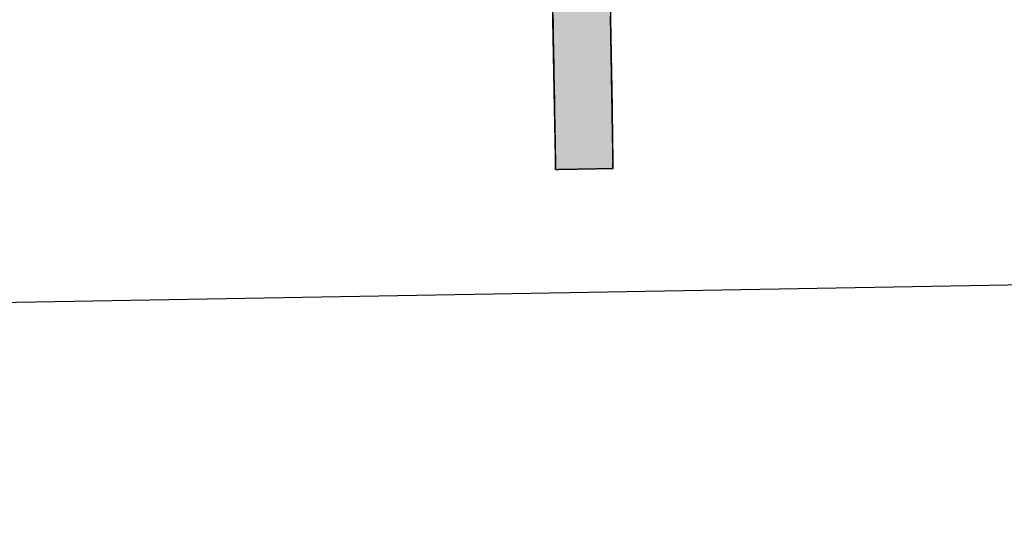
# Model space of a CAD drawing. Extents: x 1073 to 6773, y 6091 to 11716.
# Tile 16 of 78: x 3284 to 3393, y 7998 to 8056. Entities that reach past the tile are written whole.
import ezdxf

# ---------------------------------------------------------------- set-up
doc = ezdxf.new("R2010")
doc.units = 0
doc.layers.get('0').update_dxf_attribs({"linetype": 'CONTINUOUS'})
doc.layers.add('LOGO', color=7, linetype='CONTINUOUS')

# ---------------------------------------------------------------- blocks, each defined once
blk = doc.blocks.new('*U22')
at = {"layer": 'LOGO', "color": 30, "linetype": 'CONTINUOUS'}
for p, q in [((32.431, 7.589), (33.366, 7.774)), ((33.366, 7.774), (34.533, 7.589)), ((32.091, 7.521), (32.431, 7.589)), ((34.533, 7.589), (34.653, 7.521)), ((29.793, 7.525), (29.803, 7.555)), ((29.793, 7.11), (29.793, 7.525)), ((30.642, 7.555), (30.642, 7.525)), ((30.642, 7.525), (30.642, 7.11)), ((31.467, 7.073), (32.091, 7.521)), ((34.653, 7.521), (35.451, 7.073)), ((29.793, 7.101), (29.793, 7.11)), ((30.642, 7.11), (30.642, 7.101)), ((29.793, 6.344), (29.793, 7.101)), ((30.642, 7.101), (30.642, 6.344)), ((31.259, 6.924), (31.356, 6.994)), ((31.356, 6.994), (31.467, 7.073)), ((35.451, 7.073), (35.519, 6.994)), ((35.519, 6.994), (35.579, 6.924)), ((30.901, 6.517), (31.101, 6.811)), ((31.101, 6.811), (31.153, 6.848)), ((31.153, 6.848), (31.259, 6.924)), ((32.295, 6.811), (31.738, 6.517)), ((32.365, 6.848), (32.295, 6.811)), ((32.79, 6.924), (32.365, 6.848)), ((34.609, 6.644), (33.977, 6.924)), ((35.579, 6.924), (35.819, 6.644)), ((34.996, 6.291), (34.609, 6.644)), ((35.819, 6.644), (36.123, 6.291)), ((30.759, 6.307), (30.901, 6.517)), ((31.738, 6.517), (31.54, 6.307)), ((29.793, 6.285), (29.793, 6.344)), ((30.642, 6.344), (30.643, 6.285)), ((29.793, 6.12), (29.793, 6.285)), ((30.643, 6.285), (30.644, 6.12)), ((30.672, 6.12), (30.759, 6.307)), ((31.54, 6.307), (31.362, 6.12)), ((35.102, 6.194), (34.996, 6.291)), ((35.528, 5.304), (35.102, 6.194)), ((36.123, 6.291), (36.166, 6.194)), ((36.166, 6.194), (36.555, 5.304)), ((29.793, 6.03), (29.793, 6.12)), ((29.793, 5.154), (29.793, 6.03)), ((31.278, 6.03), (30.951, 5.154)), ((31.362, 6.12), (31.278, 6.03)), ((35.701, 4.941), (35.528, 5.304)), ((36.555, 5.304), (36.618, 4.941)), ((29.793, 4.711), (29.793, 5.154)), ((30.951, 5.154), (30.786, 4.711)), ((35.821, 4.219), (35.701, 4.941)), ((36.618, 4.941), (36.742, 4.219)), ((29.793, 3.189), (29.793, 4.711)), ((30.786, 4.711), (30.749, 3.189)), ((35.823, 4.174), (35.821, 4.219)), ((35.84, 3.851), (35.823, 4.174)), ((36.75, 4.174), (36.739, 3.851)), ((36.742, 4.219), (36.75, 4.174)), ((35.84, 3.777), (35.84, 3.851)), ((36.739, 3.851), (36.737, 3.777)), ((35.72, 2.992), (35.84, 3.777)), ((36.737, 3.777), (36.711, 2.992)), ((29.793, 2.379), (29.793, 3.189)), ((30.749, 3.189), (30.992, 2.379)), ((35.62, 2.336), (35.72, 2.992)), ((36.711, 2.992), (36.546, 2.336)), ((29.793, 1.816), (29.793, 2.379)), ((30.992, 2.379), (31.16, 1.816)), ((35.362, 1.903), (35.62, 2.336)), ((36.546, 2.336), (36.438, 1.903)), ((34.921, 1.162), (35.362, 1.903)), ((36.438, 1.903), (36.029, 1.162)), ((29.793, 1.434), (29.793, 1.816)), ((31.16, 1.816), (31.438, 1.434)), ((29.793, 1.253), (29.793, 1.434)), ((30.716, 1.434), (30.716, 1.253)), ((30.869, 1.258), (30.745, 1.434)), ((31.438, 1.434), (31.566, 1.258)), ((29.793, 0.453), (29.793, 1.253)), ((30.716, 1.253), (30.716, 0.453)), ((31.165, 0.839), (30.869, 1.258)), ((31.566, 1.258), (32.124, 0.839)), ((34.658, 0.977), (34.921, 1.162)), ((36.029, 1.162), (35.926, 0.977)), ((34.373, 0.775), (34.658, 0.977)), ((35.926, 0.977), (35.709, 0.775)), ((31.335, 0.598), (31.165, 0.839)), ((32.124, 0.839), (32.847, 0.598)), ((33.683, 0.575), (34.373, 0.775)), ((35.709, 0.775), (35.494, 0.575)), ((31.352, 0.575), (31.335, 0.598)), ((31.451, 0.435), (31.352, 0.575)), ((32.847, 0.598), (33.683, 0.575)), ((35.494, 0.575), (35.343, 0.435)), ((29.793, -0.396), (29.793, 0.453)), ((30.716, 0.453), (30.716, -0.396)), ((31.764, 0.276), (31.451, 0.435)), ((35.343, 0.435), (35.172, 0.276)), ((32.536, -0.114), (31.764, 0.276)), ((35.172, 0.276), (34.225, -0.114)), ((32.674, -0.136), (32.536, -0.114)), ((33.155, -0.214), (32.674, -0.136)), ((34.172, -0.136), (33.587, -0.214)), ((34.225, -0.114), (34.172, -0.136)), ((33.578, -0.215), (33.155, -0.214)), ((33.587, -0.214), (33.578, -0.215)), ((29.793, -0.681), (29.793, -0.396)), ((30.716, -0.396), (30.716, -0.681)), ((29.793, -1.528), (29.793, -0.681)), ((30.716, -0.681), (30.716, -1.528)), ((29.793, -1.816), (29.793, -1.528)), ((30.716, -1.528), (30.716, -1.816)), ((29.793, -2.352), (29.793, -1.816)), ((30.716, -1.816), (30.716, -2.352)), ((29.793, -2.615), (29.793, -2.352)), ((30.716, -2.352), (30.716, -2.615)), ((29.793, -2.767), (29.793, -2.615)), ((30.716, -2.615), (30.707, -2.767)), ((29.793, -2.797), (29.793, -2.767)), ((30.707, -2.767), (30.705, -2.797))]:
    blk.add_line(p, q, dxfattribs=at)
at = {"layer": 'LOGO', "color": 30, "linetype": 'CONTINUOUS', "extrusion": (0, 0, -1)}
for points in [[(-33.366, 7.774), (-34.533, 7.589), (-32.431, 7.589)], [(-32.431, 7.589), (-34.653, 7.521), (-32.091, 7.521)], [(-32.431, 7.589), (-34.533, 7.589), (-34.653, 7.521)], [(-29.803, 7.555), (-30.642, 7.525), (-29.793, 7.525)], [(-29.793, 7.525), (-30.642, 7.11), (-29.793, 7.11)], [(-29.793, 7.525), (-30.642, 7.525), (-30.642, 7.11)], [(-29.803, 7.555), (-30.642, 7.555), (-30.642, 7.525)], [(-32.091, 7.521), (-35.451, 7.073), (-31.467, 7.073)], [(-32.091, 7.521), (-34.653, 7.521), (-35.451, 7.073)], [(-29.793, 7.11), (-30.642, 7.101), (-29.793, 7.101)], [(-29.793, 7.11), (-30.642, 7.11), (-30.642, 7.101)], [(-29.793, 7.101), (-30.642, 6.344), (-29.793, 6.344)], [(-29.793, 7.101), (-30.642, 7.101), (-30.642, 6.344)], [(-31.356, 6.994), (-32.79, 6.924), (-31.259, 6.924)], [(-31.467, 7.073), (-35.519, 6.994), (-31.356, 6.994)], [(-31.356, 6.994), (-33.179, 6.994), (-32.79, 6.924)], [(-31.467, 7.073), (-35.451, 7.073), (-35.519, 6.994)], [(-33.179, 6.994), (-35.579, 6.924), (-33.977, 6.924)], [(-33.179, 6.994), (-35.519, 6.994), (-35.579, 6.924)], [(-31.101, 6.811), (-31.738, 6.517), (-30.901, 6.517)], [(-31.153, 6.848), (-32.295, 6.811), (-31.101, 6.811)], [(-31.101, 6.811), (-32.295, 6.811), (-31.738, 6.517)], [(-31.259, 6.924), (-32.365, 6.848), (-31.153, 6.848)], [(-31.153, 6.848), (-32.365, 6.848), (-32.295, 6.811)], [(-31.259, 6.924), (-32.79, 6.924), (-32.365, 6.848)], [(-33.977, 6.924), (-35.819, 6.644), (-34.609, 6.644)], [(-33.977, 6.924), (-35.579, 6.924), (-35.819, 6.644)], [(-34.609, 6.644), (-36.123, 6.291), (-34.996, 6.291)], [(-34.609, 6.644), (-35.819, 6.644), (-36.123, 6.291)], [(-30.901, 6.517), (-31.54, 6.307), (-30.759, 6.307)], [(-30.901, 6.517), (-31.738, 6.517), (-31.54, 6.307)], [(-29.793, 6.344), (-30.643, 6.285), (-29.793, 6.285)], [(-29.793, 6.344), (-30.642, 6.344), (-30.643, 6.285)], [(-29.793, 6.285), (-30.644, 6.12), (-29.793, 6.12)], [(-29.793, 6.285), (-30.643, 6.285), (-30.644, 6.12)], [(-30.759, 6.307), (-31.362, 6.12), (-30.672, 6.12)], [(-30.759, 6.307), (-31.54, 6.307), (-31.362, 6.12)], [(-34.996, 6.291), (-36.166, 6.194), (-35.102, 6.194)], [(-34.996, 6.291), (-36.123, 6.291), (-36.166, 6.194)], [(-35.102, 6.194), (-36.555, 5.304), (-35.528, 5.304)], [(-35.102, 6.194), (-36.166, 6.194), (-36.555, 5.304)], [(-29.793, 6.12), (-31.278, 6.03), (-29.793, 6.03)], [(-29.793, 6.12), (-31.362, 6.12), (-31.278, 6.03)], [(-29.793, 6.03), (-30.951, 5.154), (-29.793, 5.154)], [(-29.793, 6.03), (-31.278, 6.03), (-30.951, 5.154)], [(-35.528, 5.304), (-36.618, 4.941), (-35.701, 4.941)], [(-35.528, 5.304), (-36.555, 5.304), (-36.618, 4.941)], [(-29.793, 5.154), (-30.786, 4.711), (-29.793, 4.711)], [(-29.793, 5.154), (-30.951, 5.154), (-30.786, 4.711)], [(-35.701, 4.941), (-36.742, 4.219), (-35.821, 4.219)], [(-35.701, 4.941), (-36.618, 4.941), (-36.742, 4.219)], [(-29.793, 4.711), (-30.749, 3.189), (-29.793, 3.189)], [(-29.793, 4.711), (-30.786, 4.711), (-30.749, 3.189)], [(-35.821, 4.219), (-36.75, 4.174), (-35.823, 4.174)], [(-35.821, 4.219), (-36.742, 4.219), (-36.75, 4.174)], [(-35.823, 4.174), (-36.739, 3.851), (-35.84, 3.851)], [(-35.823, 4.174), (-36.75, 4.174), (-36.739, 3.851)], [(-35.84, 3.851), (-36.737, 3.777), (-35.84, 3.777)], [(-35.84, 3.851), (-36.739, 3.851), (-36.737, 3.777)], [(-35.84, 3.777), (-36.711, 2.992), (-35.72, 2.992)], [(-35.84, 3.777), (-36.737, 3.777), (-36.711, 2.992)], [(-29.793, 3.189), (-30.992, 2.379), (-29.793, 2.379)], [(-29.793, 3.189), (-30.749, 3.189), (-30.992, 2.379)], [(-35.72, 2.992), (-36.546, 2.336), (-35.62, 2.336)], [(-35.72, 2.992), (-36.711, 2.992), (-36.546, 2.336)], [(-29.793, 2.379), (-31.16, 1.816), (-29.793, 1.816)], [(-29.793, 2.379), (-30.992, 2.379), (-31.16, 1.816)], [(-35.62, 2.336), (-36.438, 1.903), (-35.362, 1.903)], [(-35.62, 2.336), (-36.546, 2.336), (-36.438, 1.903)], [(-35.362, 1.903), (-36.029, 1.162), (-34.921, 1.162)], [(-35.362, 1.903), (-36.438, 1.903), (-36.029, 1.162)], [(-29.793, 1.816), (-31.438, 1.434), (-29.793, 1.434)], [(-29.793, 1.816), (-31.16, 1.816), (-31.438, 1.434)], [(-29.793, 1.434), (-30.716, 1.253), (-29.793, 1.253)], [(-29.793, 1.434), (-30.716, 1.434), (-30.716, 1.253)], [(-30.745, 1.434), (-31.566, 1.258), (-30.869, 1.258)], [(-30.745, 1.434), (-31.438, 1.434), (-31.566, 1.258)], [(-29.793, 1.253), (-30.716, 0.453), (-29.793, 0.453)], [(-29.793, 1.253), (-30.716, 1.253), (-30.716, 0.453)], [(-30.869, 1.258), (-32.124, 0.839), (-31.165, 0.839)], [(-30.869, 1.258), (-31.566, 1.258), (-32.124, 0.839)], [(-34.921, 1.162), (-35.926, 0.977), (-34.658, 0.977)], [(-34.921, 1.162), (-36.029, 1.162), (-35.926, 0.977)], [(-34.658, 0.977), (-35.709, 0.775), (-34.373, 0.775)], [(-34.658, 0.977), (-35.926, 0.977), (-35.709, 0.775)], [(-31.165, 0.839), (-32.847, 0.598), (-31.335, 0.598)], [(-31.165, 0.839), (-32.124, 0.839), (-32.847, 0.598)], [(-34.373, 0.775), (-35.494, 0.575), (-33.683, 0.575)], [(-34.373, 0.775), (-35.709, 0.775), (-35.494, 0.575)], [(-31.335, 0.598), (-33.683, 0.575), (-31.352, 0.575)], [(-31.335, 0.598), (-32.847, 0.598), (-33.683, 0.575)], [(-31.352, 0.575), (-35.343, 0.435), (-31.451, 0.435)], [(-31.352, 0.575), (-35.494, 0.575), (-35.343, 0.435)], [(-29.793, 0.453), (-30.716, -0.396), (-29.793, -0.396)], [(-29.793, 0.453), (-30.716, 0.453), (-30.716, -0.396)], [(-31.451, 0.435), (-35.172, 0.276), (-31.764, 0.276)], [(-31.451, 0.435), (-35.343, 0.435), (-35.172, 0.276)], [(-31.764, 0.276), (-34.225, -0.114), (-32.536, -0.114)], [(-31.764, 0.276), (-35.172, 0.276), (-34.225, -0.114)], [(-32.536, -0.114), (-34.172, -0.136), (-32.674, -0.136)], [(-32.536, -0.114), (-34.225, -0.114), (-34.172, -0.136)], [(-32.674, -0.136), (-33.587, -0.214), (-33.155, -0.214)], [(-32.674, -0.136), (-34.172, -0.136), (-33.587, -0.214)], [(-33.155, -0.214), (-33.587, -0.214), (-33.578, -0.215)], [(-29.793, -0.396), (-30.716, -0.681), (-29.793, -0.681)], [(-29.793, -0.396), (-30.716, -0.396), (-30.716, -0.681)], [(-29.793, -0.681), (-30.716, -1.528), (-29.793, -1.528)], [(-29.793, -0.681), (-30.716, -0.681), (-30.716, -1.528)], [(-29.793, -1.528), (-30.716, -1.816), (-29.793, -1.816)], [(-29.793, -1.528), (-30.716, -1.528), (-30.716, -1.816)], [(-29.793, -1.816), (-30.716, -2.352), (-29.793, -2.352)], [(-29.793, -1.816), (-30.716, -1.816), (-30.716, -2.352)], [(-29.793, -2.352), (-30.716, -2.615), (-29.793, -2.615)], [(-29.793, -2.352), (-30.716, -2.352), (-30.716, -2.615)], [(-29.793, -2.615), (-30.707, -2.767), (-29.793, -2.767)], [(-29.793, -2.615), (-30.716, -2.615), (-30.707, -2.767)], [(-29.793, -2.767), (-30.705, -2.797), (-29.793, -2.797)], [(-29.793, -2.767), (-30.707, -2.767), (-30.705, -2.797)]]:
    blk.add_solid(points, dxfattribs=at)
blk = doc.blocks.new('KLAUS')
at = {"layer": 'LOGO'}
for points in [[(29.793, -2.797, 0), (29.794, -2.797, 0), (29.794, -2.797, 0), (29.796, -2.797, 0), (29.798, -2.797, 0), (29.8, -2.797, 0), (29.803, -2.797, 0), (29.806, -2.797, 0), (29.81, -2.797, 0), (29.815, -2.797, 0), (29.82, -2.797, 0), (29.825, -2.797, 0), (29.831, -2.797, 0), (29.837, -2.797, 0), (29.844, -2.797, 0), (29.851, -2.797, 0), (29.858, -2.797, 0), (29.866, -2.797, 0), (29.874, -2.797, 0), (29.883, -2.797, 0), (29.892, -2.797, 0), (29.901, -2.797, 0), (29.91, -2.797, 0), (29.92, -2.797, 0), (29.931, -2.797, 0), (29.941, -2.797, 0), (29.952, -2.797, 0), (29.963, -2.797, 0), (29.974, -2.797, 0), (29.986, -2.797, 0), (29.997, -2.797, 0), (30.009, -2.797, 0), (30.022, -2.797, 0), (30.034, -2.797, 0), (30.047, -2.797, 0), (30.059, -2.797, 0), (30.072, -2.797, 0), (30.085, -2.797, 0), (30.099, -2.797, 0), (30.112, -2.797, 0), (30.125, -2.797, 0), (30.139, -2.797, 0), (30.153, -2.797, 0), (30.167, -2.797, 0), (30.18, -2.797, 0), (30.194, -2.797, 0), (30.208, -2.797, 0), (30.222, -2.797, 0), (30.236, -2.797, 0), (30.25, -2.797, 0), (30.264, -2.797, 0), (30.278, -2.797, 0), (30.292, -2.797, 0), (30.306, -2.797, 0), (30.32, -2.797, 0), (30.334, -2.797, 0), (30.348, -2.797, 0), (30.362, -2.797, 0), (30.375, -2.797, 0), (30.389, -2.797, 0), (30.402, -2.797, 0), (30.416, -2.797, 0), (30.429, -2.797, 0), (30.442, -2.797, 0), (30.455, -2.797, 0), (30.467, -2.797, 0), (30.48, -2.797, 0), (30.492, -2.797, 0), (30.504, -2.797, 0), (30.516, -2.797, 0), (30.528, -2.797, 0), (30.539, -2.797, 0), (30.551, -2.797, 0), (30.561, -2.797, 0), (30.572, -2.797, 0), (30.582, -2.797, 0), (30.593, -2.797, 0), (30.602, -2.797, 0), (30.612, -2.797, 0), (30.621, -2.797, 0), (30.63, -2.797, 0), (30.638, -2.797, 0), (30.646, -2.797, 0), (30.654, -2.797, 0), (30.661, -2.797, 0), (30.668, -2.797, 0), (30.674, -2.797, 0), (30.68, -2.797, 0), (30.686, -2.797, 0), (30.691, -2.797, 0), (30.696, -2.797, 0), (30.7, -2.797, 0), (30.704, -2.797, 0), (30.707, -2.797, 0), (30.71, -2.797, 0), (30.712, -2.797, 0), (30.714, -2.797, 0), (30.715, -2.797, 0), (30.715, -2.797, 0), (30.716, -2.797, 0), (30.716, -2.795, 0), (30.716, -2.79, 0), (30.716, -2.782, 0), (30.716, -2.772, 0), (30.716, -2.76, 0), (30.716, -2.746, 0), (30.716, -2.729, 0), (30.716, -2.71, 0), (30.716, -2.689, 0), (30.716, -2.665, 0), (30.716, -2.64, 0), (30.716, -2.613, 0), (30.716, -2.583, 0), (30.716, -2.552, 0), (30.716, -2.519, 0), (30.716, -2.484, 0), (30.716, -2.448, 0), (30.716, -2.409, 0), (30.716, -2.369, 0), (30.716, -2.328, 0), (30.716, -2.285, 0), (30.716, -2.24, 0), (30.716, -2.194, 0), (30.716, -2.147, 0), (30.716, -2.098, 0), (30.716, -2.048, 0), (30.716, -1.997, 0), (30.716, -1.945, 0), (30.716, -1.892, 0), (30.716, -1.837, 0), (30.716, -1.782, 0), (30.716, -1.725, 0), (30.716, -1.668, 0), (30.716, -1.61, 0), (30.716, -1.551, 0), (30.716, -1.491, 0), (30.716, -1.431, 0), (30.716, -1.37, 0), (30.716, -1.309, 0), (30.716, -1.247, 0), (30.716, -1.184, 0), (30.716, -1.121, 0), (30.716, -1.058, 0), (30.716, -0.994, 0), (30.716, -0.93, 0), (30.716, -0.866, 0), (30.716, -0.802, 0), (30.716, -0.738, 0), (30.716, -0.673, 0), (30.716, -0.609, 0), (30.716, -0.545, 0), (30.716, -0.48, 0), (30.716, -0.416, 0), (30.716, -0.353, 0)], [(29.793, -0.313, 0), (29.793, -0.449, 0), (29.793, -0.582, 0), (29.793, -0.713, 0), (29.793, -0.841, 0), (29.793, -0.966, 0), (29.793, -1.088, 0), (29.793, -1.207, 0), (29.793, -1.322, 0), (29.793, -1.435, 0), (29.793, -1.544, 0), (29.793, -1.649, 0), (29.793, -1.751, 0), (29.793, -1.848, 0), (29.793, -1.942, 0), (29.793, -2.032, 0), (29.793, -2.117, 0), (29.793, -2.198, 0), (29.793, -2.274, 0), (29.793, -2.346, 0), (29.793, -2.413, 0), (29.793, -2.475, 0), (29.793, -2.532, 0), (29.793, -2.584, 0), (29.793, -2.63, 0), (29.793, -2.671, 0), (29.793, -2.707, 0), (29.793, -2.737, 0), (29.793, -2.761, 0), (29.793, -2.779, 0), (29.793, -2.791, 0), (29.793, -2.797, 0), (29.793, -2.797, 0), (29.793, -2.797, 0), (29.793, -2.797, 0), (29.793, -2.797, 0), (29.793, -2.797, 0), (29.793, -2.797, 0), (29.793, -2.797, 0), (29.793, -2.797, 0), (29.793, -2.797, 0), (29.793, -2.797, 0), (29.793, -2.797, 0), (29.793, -2.797, 0), (29.793, -2.797, 0), (29.793, -2.797, 0), (29.793, -2.797, 0), (29.793, -2.797, 0), (29.793, -2.797, 0), (29.793, -2.797, 0), (29.793, -2.797, 0), (29.793, -2.797, 0), (29.793, -2.797, 0), (29.793, -2.797, 0), (29.793, -2.797, 0), (29.793, -2.797, 0), (29.793, -2.797, 0), (29.793, -2.797, 0), (29.793, -2.797, 0), (29.793, -2.797, 0), (29.793, -2.797, 0), (29.793, -2.797, 0), (29.793, -2.797, 0), (29.793, -2.797, 0), (29.793, -2.797, 0), (29.793, -2.797, 0), (29.793, -2.797, 0), (29.793, -2.797, 0), (29.793, -2.797, 0), (29.793, -2.797, 0), (29.793, -2.797, 0), (29.793, -2.797, 0), (29.793, -2.797, 0), (29.793, -2.797, 0), (29.793, -2.797, 0), (29.793, -2.797, 0), (29.793, -2.797, 0), (29.793, -2.797, 0), (29.793, -2.797, 0), (29.793, -2.797, 0), (29.793, -2.797, 0), (29.793, -2.797, 0), (29.793, -2.797, 0), (29.793, -2.797, 0), (29.793, -2.797, 0), (29.793, -2.797, 0), (29.793, -2.797, 0), (29.793, -2.797, 0), (29.793, -2.797, 0), (29.793, -2.797, 0), (29.793, -2.797, 0), (29.793, -2.797, 0), (29.793, -2.797, 0), (29.793, -2.797, 0), (29.793, -2.797, 0), (29.793, -2.797, 0), (29.793, -2.797, 0), (29.793, -2.797, 0), (29.793, -2.797, 0), (29.793, -2.797, 0), (29.793, -2.797, 0), (29.793, -2.797, 0), (29.793, -2.797, 0), (29.793, -2.797, 0), (29.793, -2.797, 0), (29.793, -2.797, 0), (29.793, -2.797, 0), (29.793, -2.797, 0), (29.793, -2.797, 0), (29.793, -2.797, 0), (29.793, -2.797, 0), (29.793, -2.797, 0), (29.793, -2.797, 0), (29.793, -2.797, 0), (29.793, -2.797, 0), (29.793, -2.797, 0), (29.793, -2.797, 0), (29.793, -2.797, 0), (29.793, -2.797, 0), (29.793, -2.797, 0), (29.793, -2.797, 0), (29.793, -2.797, 0), (29.793, -2.797, 0), (29.793, -2.797, 0), (29.793, -2.797, 0), (29.793, -2.797, 0), (29.793, -2.797, 0), (29.793, -2.797, 0), (29.793, -2.797, 0), (29.793, -2.797, 0), (29.793, -2.797, 0)]]:
    blk.add_polyline3d(points, dxfattribs=at)
at = {"layer": 'LOGO', "color": 30, "linetype": 'CONTINUOUS'}
blk.add_blockref('*U22', (0, 0), dxfattribs=at)

msp = doc.modelspace()

# ---------------------------------------------------------------- linework, layer by layer
msp.add_line((4146.36, 8039.16), (1812.77, 7998.42))

# ---------------------------------------------------------------- block references
at = {"xscale": 6.929133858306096, "yscale": 6.929133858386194, "zscale": 6.929133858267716, "rotation": 0.9999999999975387}
msp.add_blockref('KLAUS', (3136.82, 8054.67), dxfattribs=at)

doc.saveas('drawing.dxf')
